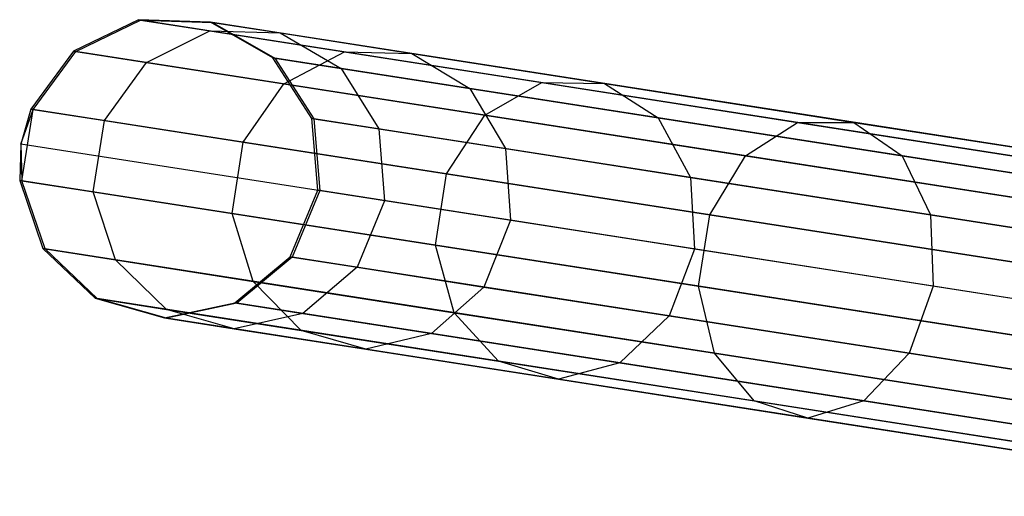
# Model space of a CAD drawing. Extents: x -91 to 91, y -91 to 262.
# Tile 57 of 256: x -90.02 to -83.49, y 11.67 to 14.83. Entities that reach past the tile are written whole.
import ezdxf

# ---------------------------------------------------------------- set-up
doc = ezdxf.new("R2010")
doc.units = 0
doc.header["$LTSCALE"] = 25.4
doc.layers.get('0').update_dxf_attribs({"linetype": 'CONTINUOUS'})

# ---------------------------------------------------------------- blocks, each defined once
blk = doc.blocks.new('ETE0_STL_1')
at = {"color": 0}
for p, q in [((-89.2315, 14.8311, 191.4275), (-89.6617, 14.6229, 191.455)), ((-89.2315, 14.8311, 191.4275), (-89.6617, 14.6229, 191.455)), ((-89.6471, 14.6207, 188.3633), (-89.2173, 14.8289, 188.3945)), ((-89.6471, 14.6207, 188.3633), (-89.2173, 14.8289, 188.3945)), ((-81.6313, 13.6471, 301.4275), (-89.2315, 14.8311, 191.4275)), ((-88.7543, 14.8152, 191.3943), (-89.2315, 14.8311, 191.4275)), ((-81.6313, 13.6471, 301.4275), (-89.2315, 14.8311, 191.4275)), ((-89.2315, 14.8311, 191.4275), (-89.2173, 14.8289, 188.3945)), ((-89.2315, 14.8311, 191.4275), (-89.2173, 14.8289, 188.3945)), ((-88.7543, 14.8152, 191.3943), (-89.2315, 14.8311, 191.4275)), ((-89.2173, 14.8289, 188.3945), (-88.7579, 14.7573, 185.3974)), ((-89.2173, 14.8289, 188.3945), (-88.7579, 14.7573, 185.3974)), ((-89.2173, 14.8289, 188.3945), (-88.7404, 14.813, 188.4322)), ((-89.2173, 14.8289, 188.3945), (-88.7404, 14.813, 188.4322)), ((-81.154, 13.6312, 301.3943), (-88.7543, 14.8152, 191.3943)), ((-88.3393, 14.5787, 191.3631), (-88.7543, 14.8152, 191.3943)), ((-81.154, 13.6312, 301.3943), (-88.7543, 14.8152, 191.3943)), ((-88.7543, 14.8152, 191.3943), (-88.7404, 14.813, 188.4322)), ((-88.7543, 14.8152, 191.3943), (-88.7404, 14.813, 188.4322)), ((-88.3393, 14.5787, 191.3631), (-88.7543, 14.8152, 191.3943)), ((-88.7404, 14.813, 188.4322), (-88.2917, 14.7431, 185.505)), ((-88.7404, 14.813, 188.4322), (-88.2917, 14.7431, 185.505)), ((-88.7404, 14.813, 188.4322), (-88.3257, 14.5766, 188.4676)), ((-88.7404, 14.813, 188.4322), (-88.3257, 14.5766, 188.4676)), ((-89.1788, 14.5477, 185.3081), (-88.7579, 14.7573, 185.3974)), ((-89.1788, 14.5477, 185.3081), (-88.7579, 14.7573, 185.3974)), ((-88.7579, 14.7573, 185.3974), (-87.8635, 14.618, 182.5026)), ((-88.7579, 14.7573, 185.3974), (-87.8635, 14.618, 182.5026)), ((-88.7579, 14.7573, 185.3974), (-88.2917, 14.7431, 185.505)), ((-88.7579, 14.7573, 185.3974), (-88.2917, 14.7431, 185.505)), ((-88.2917, 14.7431, 185.505), (-87.4182, 14.607, 182.6778)), ((-88.2917, 14.7431, 185.505), (-87.4182, 14.607, 182.6778)), ((-88.2917, 14.7431, 185.505), (-87.8871, 14.5083, 185.6063)), ((-88.2917, 14.7431, 185.505), (-87.8871, 14.5083, 185.6063)), ((-89.6617, 14.6229, 191.455), (-89.9461, 14.2383, 191.4705)), ((-89.6617, 14.6229, 191.455), (-89.9461, 14.2383, 191.4705)), ((-89.9314, 14.2361, 188.3457), (-89.6471, 14.6207, 188.3633)), ((-89.9314, 14.2361, 188.3457), (-89.6471, 14.6207, 188.3633)), ((-82.0614, 13.439, 301.455), (-89.6617, 14.6229, 191.455)), ((-82.0614, 13.439, 301.455), (-89.6617, 14.6229, 191.455)), ((-89.6617, 14.6229, 191.455), (-89.6471, 14.6207, 188.3633)), ((-89.6617, 14.6229, 191.455), (-89.6471, 14.6207, 188.3633)), ((-89.6471, 14.6207, 188.3633), (-89.1788, 14.5477, 185.3081)), ((-89.6471, 14.6207, 188.3633), (-89.1788, 14.5477, 185.3081)), ((-80.739, 13.3948, 301.3631), (-88.3393, 14.5787, 191.3631)), ((-88.0816, 14.176, 191.341), (-88.3393, 14.5787, 191.3631)), ((-80.739, 13.3948, 301.3631), (-88.3393, 14.5787, 191.3631)), ((-88.3393, 14.5787, 191.3631), (-88.3257, 14.5766, 188.4676)), ((-88.3393, 14.5787, 191.3631), (-88.3257, 14.5766, 188.4676)), ((-88.0816, 14.176, 191.341), (-88.3393, 14.5787, 191.3631)), ((-88.3257, 14.5766, 188.4676), (-87.8871, 14.5083, 185.6063)), ((-88.3257, 14.5766, 188.4676), (-87.8871, 14.5083, 185.6063)), ((-88.3257, 14.5766, 188.4676), (-88.0682, 14.1739, 188.4928)), ((-88.3257, 14.5766, 188.4676), (-88.0682, 14.1739, 188.4928)), ((-88.2671, 14.4057, 182.3573), (-87.8635, 14.618, 182.5026)), ((-88.2671, 14.4057, 182.3573), (-87.8635, 14.618, 182.5026)), ((-87.8635, 14.618, 182.5026), (-86.554, 14.414, 179.7744)), ((-87.8635, 14.618, 182.5026), (-86.554, 14.414, 179.7744)), ((-87.8635, 14.618, 182.5026), (-87.4182, 14.607, 182.6778)), ((-87.8635, 14.618, 182.5026), (-87.4182, 14.607, 182.6778)), ((-87.4182, 14.607, 182.6778), (-86.1393, 14.4078, 180.0133)), ((-87.4182, 14.607, 182.6778), (-86.1393, 14.4078, 180.0133)), ((-87.4182, 14.607, 182.6778), (-87.0333, 14.3753, 182.8428)), ((-87.4182, 14.607, 182.6778), (-87.0333, 14.3753, 182.8428)), ((-89.4581, 14.1623, 185.2578), (-89.1788, 14.5477, 185.3081)), ((-89.4581, 14.1623, 185.2578), (-89.1788, 14.5477, 185.3081)), ((-89.1788, 14.5477, 185.3081), (-88.2671, 14.4057, 182.3573)), ((-89.1788, 14.5477, 185.3081), (-88.2671, 14.4057, 182.3573)), ((-87.8871, 14.5083, 185.6063), (-87.0333, 14.3753, 182.8428)), ((-87.8871, 14.5083, 185.6063), (-87.0333, 14.3753, 182.8428)), ((-87.8871, 14.5083, 185.6063), (-87.6368, 14.1067, 185.6782)), ((-87.8871, 14.5083, 185.6063), (-87.6368, 14.1067, 185.6782)), ((-88.5367, 14.0188, 182.2753), (-88.2671, 14.4057, 182.3573)), ((-88.5367, 14.0188, 182.2753), (-88.2671, 14.4057, 182.3573)), ((-88.2671, 14.4057, 182.3573), (-86.9323, 14.1978, 179.5764)), ((-88.2671, 14.4057, 182.3573), (-86.9323, 14.1978, 179.5764)), ((-87.0333, 14.3753, 182.8428), (-85.7832, 14.1806, 180.2383)), ((-87.0333, 14.3753, 182.8428), (-85.7832, 14.1806, 180.2383)), ((-87.0333, 14.3753, 182.8428), (-86.7969, 13.9759, 182.9598)), ((-87.0333, 14.3753, 182.8428), (-86.7969, 13.9759, 182.9598)), ((-86.9323, 14.1978, 179.5764), (-86.554, 14.414, 179.7744)), ((-86.9323, 14.1978, 179.5764), (-86.554, 14.414, 179.7744)), ((-86.554, 14.414, 179.7744), (-84.8586, 14.1499, 177.2735)), ((-86.554, 14.414, 179.7744), (-84.8586, 14.1499, 177.2735)), ((-86.554, 14.414, 179.7744), (-86.1393, 14.4078, 180.0133)), ((-86.554, 14.414, 179.7744), (-86.1393, 14.4078, 180.0133)), ((-86.1393, 14.4078, 180.0133), (-84.4834, 14.1498, 177.5707)), ((-86.1393, 14.4078, 180.0133), (-84.4834, 14.1498, 177.5707)), ((-86.1393, 14.4078, 180.0133), (-85.7832, 14.1806, 180.2383)), ((-86.1393, 14.4078, 180.0133), (-85.7832, 14.1806, 180.2383)), ((-89.9461, 14.2383, 191.4705), (-90.0116, 14.0063, 191.4725)), ((-89.9461, 14.2383, 191.4705), (-90.0116, 14.0063, 191.4725)), ((-90.0116, 14.0063, 191.4725), (-89.9314, 14.2361, 188.3457)), ((-90.0116, 14.0063, 191.4725), (-89.9314, 14.2361, 188.3457)), ((-90.0051, 13.7631, 188.3457), (-89.9314, 14.2361, 188.3457)), ((-90.0051, 13.7631, 188.3457), (-89.9314, 14.2361, 188.3457)), ((-82.3458, 13.0544, 301.4705), (-89.9461, 14.2383, 191.4705)), ((-82.3458, 13.0544, 301.4705), (-89.9461, 14.2383, 191.4705)), ((-89.9461, 14.2383, 191.4705), (-89.9314, 14.2361, 188.3457)), ((-89.9461, 14.2383, 191.4705), (-89.9314, 14.2361, 188.3457)), ((-89.9314, 14.2361, 188.3457), (-89.4581, 14.1623, 185.2578)), ((-89.9314, 14.2361, 188.3457), (-89.4581, 14.1623, 185.2578)), ((-87.1875, 13.8086, 179.4646), (-86.9323, 14.1978, 179.5764)), ((-87.1875, 13.8086, 179.4646), (-86.9323, 14.1978, 179.5764)), ((-86.9323, 14.1978, 179.5764), (-85.204, 13.9285, 177.0271)), ((-86.9323, 14.1978, 179.5764), (-85.204, 13.9285, 177.0271)), ((-85.7832, 14.1806, 180.2383), (-84.1646, 13.9284, 177.8507)), ((-85.7832, 14.1806, 180.2383), (-84.1646, 13.9284, 177.8507)), ((-85.7832, 14.1806, 180.2383), (-85.5672, 13.7843, 180.3979)), ((-85.7832, 14.1806, 180.2383), (-85.5672, 13.7843, 180.3979)), ((-89.5318, 13.6894, 185.2578), (-89.4581, 14.1623, 185.2578)), ((-89.5318, 13.6894, 185.2578), (-89.4581, 14.1623, 185.2578)), ((-89.4581, 14.1623, 185.2578), (-88.5367, 14.0188, 182.2753)), ((-89.4581, 14.1623, 185.2578), (-88.5367, 14.0188, 182.2753)), ((-80.4813, 12.9921, 301.341), (-88.0816, 14.176, 191.341)), ((-88.0403, 13.6992, 191.333), (-88.0816, 14.176, 191.341)), ((-80.4813, 12.9921, 301.341), (-88.0816, 14.176, 191.341)), ((-88.0816, 14.176, 191.341), (-88.0682, 14.1739, 188.4928)), ((-88.0816, 14.176, 191.341), (-88.0682, 14.1739, 188.4928)), ((-88.0403, 13.6992, 191.333), (-88.0816, 14.176, 191.341)), ((-88.0682, 14.1739, 188.4928), (-87.6368, 14.1067, 185.6782)), ((-88.0682, 14.1739, 188.4928), (-87.6368, 14.1067, 185.6782)), ((-88.0682, 14.1739, 188.4928), (-88.0269, 13.6972, 188.5019)), ((-88.0682, 14.1739, 188.4928), (-88.0269, 13.6972, 188.5019)), ((-85.204, 13.9285, 177.0271), (-84.8586, 14.1499, 177.2735)), ((-85.204, 13.9285, 177.0271), (-84.8586, 14.1499, 177.2735)), ((-84.8586, 14.1499, 177.2735), (-82.8147, 13.8315, 175.0553)), ((-84.8586, 14.1499, 177.2735), (-82.8147, 13.8315, 175.0553)), ((-84.8586, 14.1499, 177.2735), (-84.4834, 14.1498, 177.5707)), ((-84.8586, 14.1499, 177.2735), (-84.4834, 14.1498, 177.5707)), ((-84.4834, 14.1498, 177.5707), (-82.4873, 13.8389, 175.4043)), ((-84.4834, 14.1498, 177.5707), (-82.4873, 13.8389, 175.4043)), ((-84.4834, 14.1498, 177.5707), (-84.1646, 13.9284, 177.8507)), ((-84.4834, 14.1498, 177.5707), (-84.1646, 13.9284, 177.8507)), ((-87.6368, 14.1067, 185.6782), (-86.7969, 13.9759, 182.9598)), ((-87.6368, 14.1067, 185.6782), (-86.7969, 13.9759, 182.9598)), ((-87.6368, 14.1067, 185.6782), (-87.5981, 13.6304, 185.7042)), ((-87.6368, 14.1067, 185.6782), (-87.5981, 13.6304, 185.7042)), ((-90.0116, 14.0063, 191.4725), (-90.0198, 13.7654, 191.4705)), ((-90.0116, 14.0063, 191.4725), (-90.0198, 13.7654, 191.4705)), ((-82.4113, 12.8224, 301.4725), (-90.0116, 14.0063, 191.4725)), ((-82.4113, 12.8224, 301.4725), (-90.0116, 14.0063, 191.4725)), ((-90.0116, 14.0063, 191.4725), (-90.0051, 13.7631, 188.3457)), ((-90.0116, 14.0063, 191.4725), (-90.0051, 13.7631, 188.3457)), ((-88.6103, 13.5459, 182.2753), (-88.5367, 14.0188, 182.2753)), ((-88.6103, 13.5459, 182.2753), (-88.5367, 14.0188, 182.2753)), ((-88.5367, 14.0188, 182.2753), (-87.1875, 13.8086, 179.4646)), ((-88.5367, 14.0188, 182.2753), (-87.1875, 13.8086, 179.4646)), ((-86.7969, 13.9759, 182.9598), (-85.5672, 13.7843, 180.3979)), ((-86.7969, 13.9759, 182.9598), (-85.5672, 13.7843, 180.3979)), ((-86.7969, 13.9759, 182.9598), (-86.7633, 13.5003, 183.002)), ((-86.7969, 13.9759, 182.9598), (-86.7633, 13.5003, 183.002)), ((-85.4407, 13.5365, 176.8879), (-85.204, 13.9285, 177.0271)), ((-85.4407, 13.5365, 176.8879), (-85.204, 13.9285, 177.0271)), ((-85.204, 13.9285, 177.0271), (-83.1206, 13.604, 174.7659)), ((-85.204, 13.9285, 177.0271), (-83.1206, 13.604, 174.7659)), ((-84.1646, 13.9284, 177.8507), (-82.2134, 13.6244, 175.7331)), ((-84.1646, 13.9284, 177.8507), (-82.2134, 13.6244, 175.7331)), ((-84.1646, 13.9284, 177.8507), (-83.9751, 13.5363, 178.0493)), ((-84.1646, 13.9284, 177.8507), (-83.9751, 13.5363, 178.0493)), ((-87.2612, 13.3357, 179.4646), (-87.1875, 13.8086, 179.4646)), ((-87.2612, 13.3357, 179.4646), (-87.1875, 13.8086, 179.4646)), ((-87.1875, 13.8086, 179.4646), (-85.4407, 13.5365, 176.8879)), ((-87.1875, 13.8086, 179.4646), (-85.4407, 13.5365, 176.8879)), ((-82.4195, 12.5814, 301.4705), (-90.0198, 13.7654, 191.4705)), ((-82.4195, 12.5814, 301.4705), (-90.0198, 13.7654, 191.4705)), ((-90.0198, 13.7654, 191.4705), (-89.8658, 13.3125, 191.455)), ((-90.0198, 13.7654, 191.4705), (-90.0051, 13.7631, 188.3457)), ((-90.0198, 13.7654, 191.4705), (-89.8658, 13.3125, 191.455)), ((-90.0198, 13.7654, 191.4705), (-90.0051, 13.7631, 188.3457)), ((-89.8512, 13.3102, 188.3633), (-90.0051, 13.7631, 188.3457)), ((-90.0051, 13.7631, 188.3457), (-89.5318, 13.6894, 185.2578)), ((-90.0051, 13.7631, 188.3457), (-89.5318, 13.6894, 185.2578)), ((-89.8512, 13.3102, 188.3633), (-90.0051, 13.7631, 188.3457)), ((-85.5672, 13.7843, 180.3979), (-83.9751, 13.5363, 178.0493)), ((-85.5672, 13.7843, 180.3979), (-83.9751, 13.5363, 178.0493)), ((-85.5672, 13.7843, 180.3979), (-85.5409, 13.3099, 180.4554)), ((-85.5672, 13.7843, 180.3979), (-85.5409, 13.3099, 180.4554)), ((-89.3829, 13.2373, 185.3081), (-89.5318, 13.6894, 185.2578)), ((-89.5318, 13.6894, 185.2578), (-88.6103, 13.5459, 182.2753)), ((-89.5318, 13.6894, 185.2578), (-88.6103, 13.5459, 182.2753)), ((-89.3829, 13.2373, 185.3081), (-89.5318, 13.6894, 185.2578)), ((-88.2247, 13.2577, 191.341), (-88.0403, 13.6992, 191.333)), ((-88.2247, 13.2577, 191.341), (-88.0403, 13.6992, 191.333)), ((-88.0269, 13.6972, 188.5019), (-88.2113, 13.2556, 188.4928)), ((-88.0269, 13.6972, 188.5019), (-88.2113, 13.2556, 188.4928)), ((-80.44, 12.5153, 301.333), (-88.0403, 13.6992, 191.333)), ((-80.44, 12.5153, 301.333), (-88.0403, 13.6992, 191.333)), ((-88.0403, 13.6992, 191.333), (-88.0269, 13.6972, 188.5019)), ((-88.0403, 13.6992, 191.333), (-88.0269, 13.6972, 188.5019)), ((-87.5981, 13.6304, 185.7042), (-88.0269, 13.6972, 188.5019)), ((-87.5981, 13.6304, 185.7042), (-88.0269, 13.6972, 188.5019)), ((-87.5981, 13.6304, 185.7042), (-87.7799, 13.1884, 185.6782)), ((-87.5981, 13.6304, 185.7042), (-87.7799, 13.1884, 185.6782)), ((-86.7633, 13.5003, 183.002), (-87.5981, 13.6304, 185.7042)), ((-86.7633, 13.5003, 183.002), (-87.5981, 13.6304, 185.7042)), ((-88.4713, 13.0953, 182.3573), (-88.6103, 13.5459, 182.2753)), ((-88.6103, 13.5459, 182.2753), (-87.2612, 13.3357, 179.4646)), ((-88.6103, 13.5459, 182.2753), (-87.2612, 13.3357, 179.4646)), ((-88.4713, 13.0953, 182.3573), (-88.6103, 13.5459, 182.2753)), ((-85.5144, 13.0636, 176.8879), (-85.4407, 13.5365, 176.8879)), ((-85.5144, 13.0636, 176.8879), (-85.4407, 13.5365, 176.8879)), ((-85.4407, 13.5365, 176.8879), (-83.335, 13.2085, 174.6025)), ((-85.4407, 13.5365, 176.8879), (-83.335, 13.2085, 174.6025)), ((-83.9751, 13.5363, 178.0493), (-82.0557, 13.2373, 175.9662)), ((-83.9751, 13.5363, 178.0493), (-82.0557, 13.2373, 175.9662)), ((-83.9751, 13.5363, 178.0493), (-83.9583, 13.0634, 178.1209)), ((-83.9751, 13.5363, 178.0493), (-83.9583, 13.0634, 178.1209)), ((-86.7633, 13.5003, 183.002), (-86.94, 13.0575, 182.9598)), ((-86.7633, 13.5003, 183.002), (-86.94, 13.0575, 182.9598)), ((-85.5409, 13.3099, 180.4554), (-86.7633, 13.5003, 183.002)), ((-85.5409, 13.3099, 180.4554), (-86.7633, 13.5003, 183.002)), ((-87.1365, 12.8873, 179.5764), (-87.2612, 13.3357, 179.4646)), ((-87.2612, 13.3357, 179.4646), (-85.5144, 13.0636, 176.8879)), ((-87.2612, 13.3357, 179.4646), (-85.5144, 13.0636, 176.8879)), ((-87.1365, 12.8873, 179.5764), (-87.2612, 13.3357, 179.4646)), ((-82.2655, 12.1285, 301.455), (-89.8658, 13.3125, 191.455)), ((-89.8658, 13.3125, 191.455), (-89.5194, 12.9834, 191.4275)), ((-82.2655, 12.1285, 301.455), (-89.8658, 13.3125, 191.455)), ((-89.8658, 13.3125, 191.455), (-89.8512, 13.3102, 188.3633)), ((-89.8658, 13.3125, 191.455), (-89.5194, 12.9834, 191.4275)), ((-89.8658, 13.3125, 191.455), (-89.8512, 13.3102, 188.3633)), ((-89.5051, 12.9811, 188.3945), (-89.8512, 13.3102, 188.3633)), ((-89.8512, 13.3102, 188.3633), (-89.3829, 13.2373, 185.3081)), ((-89.8512, 13.3102, 188.3633), (-89.3829, 13.2373, 185.3081)), ((-89.5051, 12.9811, 188.3945), (-89.8512, 13.3102, 188.3633)), ((-85.5409, 13.3099, 180.4554), (-85.7103, 12.866, 180.3979)), ((-85.5409, 13.3099, 180.4554), (-85.7103, 12.866, 180.3979)), ((-83.9583, 13.0634, 178.1209), (-85.5409, 13.3099, 180.4554)), ((-83.9583, 13.0634, 178.1209), (-85.5409, 13.3099, 180.4554)), ((-89.0457, 12.9096, 185.3974), (-89.3829, 13.2373, 185.3081)), ((-89.3829, 13.2373, 185.3081), (-88.4713, 13.0953, 182.3573)), ((-89.3829, 13.2373, 185.3081), (-88.4713, 13.0953, 182.3573)), ((-89.0457, 12.9096, 185.3974), (-89.3829, 13.2373, 185.3081)), ((-88.5927, 12.9524, 191.3631), (-88.2247, 13.2577, 191.341)), ((-88.5927, 12.9524, 191.3631), (-88.2247, 13.2577, 191.341)), ((-88.2113, 13.2556, 188.4928), (-88.5791, 12.9503, 188.4676)), ((-88.2113, 13.2556, 188.4928), (-88.5791, 12.9503, 188.4676)), ((-80.6244, 12.0737, 301.341), (-88.2247, 13.2577, 191.341)), ((-80.6244, 12.0737, 301.341), (-88.2247, 13.2577, 191.341)), ((-88.2247, 13.2577, 191.341), (-88.2113, 13.2556, 188.4928)), ((-88.2247, 13.2577, 191.341), (-88.2113, 13.2556, 188.4928)), ((-88.2113, 13.2556, 188.4928), (-87.7799, 13.1884, 185.6782)), ((-88.2113, 13.2556, 188.4928), (-87.7799, 13.1884, 185.6782)), ((-87.7799, 13.1884, 185.6782), (-88.1405, 12.8819, 185.6063)), ((-87.7799, 13.1884, 185.6782), (-88.1405, 12.8819, 185.6063)), ((-87.7799, 13.1884, 185.6782), (-86.94, 13.0575, 182.9598)), ((-87.7799, 13.1884, 185.6782), (-86.94, 13.0575, 182.9598)), ((-88.1513, 12.7703, 182.5026), (-88.4713, 13.0953, 182.3573)), ((-88.4713, 13.0953, 182.3573), (-87.1365, 12.8873, 179.5764)), ((-88.4713, 13.0953, 182.3573), (-87.1365, 12.8873, 179.5764)), ((-88.1513, 12.7703, 182.5026), (-88.4713, 13.0953, 182.3573)), ((-86.94, 13.0575, 182.9598), (-87.2866, 12.7489, 182.8428)), ((-86.94, 13.0575, 182.9598), (-87.2866, 12.7489, 182.8428)), ((-86.94, 13.0575, 182.9598), (-85.7103, 12.866, 180.3979)), ((-86.94, 13.0575, 182.9598), (-85.7103, 12.866, 180.3979)), ((-85.4082, 12.6181, 177.0271), (-85.5144, 13.0636, 176.8879)), ((-85.5144, 13.0636, 176.8879), (-83.4087, 12.7355, 174.6025)), ((-85.5144, 13.0636, 176.8879), (-83.4087, 12.7355, 174.6025)), ((-85.4082, 12.6181, 177.0271), (-85.5144, 13.0636, 176.8879)), ((-83.9583, 13.0634, 178.1209), (-84.1181, 12.6179, 178.0493)), ((-83.9583, 13.0634, 178.1209), (-84.1181, 12.6179, 178.0493)), ((-82.0505, 12.7662, 176.0504), (-83.9583, 13.0634, 178.1209)), ((-82.0505, 12.7662, 176.0504), (-83.9583, 13.0634, 178.1209)), ((-81.9191, 11.7994, 301.4275), (-89.5194, 12.9834, 191.4275)), ((-89.5194, 12.9834, 191.4275), (-89.0599, 12.8534, 191.3943)), ((-81.9191, 11.7994, 301.4275), (-89.5194, 12.9834, 191.4275)), ((-89.5194, 12.9834, 191.4275), (-89.0599, 12.8534, 191.3943)), ((-89.5194, 12.9834, 191.4275), (-89.5051, 12.9811, 188.3945)), ((-89.5194, 12.9834, 191.4275), (-89.5051, 12.9811, 188.3945)), ((-89.046, 12.8512, 188.4322), (-89.5051, 12.9811, 188.3945)), ((-89.5051, 12.9811, 188.3945), (-89.0457, 12.9096, 185.3974)), ((-89.5051, 12.9811, 188.3945), (-89.0457, 12.9096, 185.3974)), ((-89.046, 12.8512, 188.4322), (-89.5051, 12.9811, 188.3945)), ((-89.0599, 12.8534, 191.3943), (-88.5927, 12.9524, 191.3631)), ((-89.0599, 12.8534, 191.3943), (-88.5927, 12.9524, 191.3631)), ((-88.5791, 12.9503, 188.4676), (-89.046, 12.8512, 188.4322)), ((-88.5791, 12.9503, 188.4676), (-89.046, 12.8512, 188.4322)), ((-80.9924, 11.7684, 301.3631), (-88.5927, 12.9524, 191.3631)), ((-80.9924, 11.7684, 301.3631), (-88.5927, 12.9524, 191.3631)), ((-88.5927, 12.9524, 191.3631), (-88.5791, 12.9503, 188.4676)), ((-88.5927, 12.9524, 191.3631), (-88.5791, 12.9503, 188.4676)), ((-88.5791, 12.9503, 188.4676), (-88.1405, 12.8819, 185.6063)), ((-88.5791, 12.9503, 188.4676), (-88.1405, 12.8819, 185.6063)), ((-88.5973, 12.7813, 185.505), (-89.0457, 12.9096, 185.3974)), ((-89.0457, 12.9096, 185.3974), (-88.1513, 12.7703, 182.5026)), ((-89.0457, 12.9096, 185.3974), (-88.1513, 12.7703, 182.5026)), ((-88.5973, 12.7813, 185.505), (-89.0457, 12.9096, 185.3974)), ((-88.1405, 12.8819, 185.6063), (-88.5973, 12.7813, 185.505)), ((-88.1405, 12.8819, 185.6063), (-88.5973, 12.7813, 185.505)), ((-88.1405, 12.8819, 185.6063), (-87.2866, 12.7489, 182.8428)), ((-88.1405, 12.8819, 185.6063), (-87.2866, 12.7489, 182.8428)), ((-86.8419, 12.5663, 179.7744), (-87.1365, 12.8873, 179.5764)), ((-87.1365, 12.8873, 179.5764), (-85.4082, 12.6181, 177.0271)), ((-87.1365, 12.8873, 179.5764), (-85.4082, 12.6181, 177.0271)), ((-86.8419, 12.5663, 179.7744), (-87.1365, 12.8873, 179.5764)), ((-81.4596, 11.6694, 301.3943), (-89.0599, 12.8534, 191.3943)), ((-81.4596, 11.6694, 301.3943), (-89.0599, 12.8534, 191.3943)), ((-89.0599, 12.8534, 191.3943), (-89.046, 12.8512, 188.4322)), ((-89.0599, 12.8534, 191.3943), (-89.046, 12.8512, 188.4322)), ((-89.046, 12.8512, 188.4322), (-88.5973, 12.7813, 185.505)), ((-89.046, 12.8512, 188.4322), (-88.5973, 12.7813, 185.505)), ((-85.7103, 12.866, 180.3979), (-86.0365, 12.5542, 180.2383)), ((-85.7103, 12.866, 180.3979), (-86.0365, 12.5542, 180.2383)), ((-85.7103, 12.866, 180.3979), (-84.1181, 12.6179, 178.0493)), ((-85.7103, 12.866, 180.3979), (-84.1181, 12.6179, 178.0493)), ((-88.5973, 12.7813, 185.505), (-87.7238, 12.6453, 182.6778)), ((-88.5973, 12.7813, 185.505), (-87.7238, 12.6453, 182.6778)), ((-87.7238, 12.6453, 182.6778), (-88.1513, 12.7703, 182.5026)), ((-88.1513, 12.7703, 182.5026), (-86.8419, 12.5663, 179.7744)), ((-88.1513, 12.7703, 182.5026), (-86.8419, 12.5663, 179.7744)), ((-87.7238, 12.6453, 182.6778), (-88.1513, 12.7703, 182.5026)), ((-87.2866, 12.7489, 182.8428), (-87.7238, 12.6453, 182.6778)), ((-87.2866, 12.7489, 182.8428), (-87.7238, 12.6453, 182.6778)), ((-87.2866, 12.7489, 182.8428), (-86.0365, 12.5542, 180.2383)), ((-87.2866, 12.7489, 182.8428), (-86.0365, 12.5542, 180.2383)), ((-87.7238, 12.6453, 182.6778), (-86.4449, 12.446, 180.0133)), ((-87.7238, 12.6453, 182.6778), (-86.4449, 12.446, 180.0133)), ((-85.1464, 12.3021, 177.2735), (-85.4082, 12.6181, 177.0271)), ((-85.4082, 12.6181, 177.0271), (-83.3248, 12.2936, 174.7659)), ((-85.4082, 12.6181, 177.0271), (-83.3248, 12.2936, 174.7659)), ((-85.1464, 12.3021, 177.2735), (-85.4082, 12.6181, 177.0271)), ((-84.1181, 12.6179, 178.0493), (-84.4179, 12.3021, 177.8507)), ((-84.1181, 12.6179, 178.0493), (-84.4179, 12.3021, 177.8507)), ((-84.1181, 12.6179, 178.0493), (-82.1988, 12.3189, 175.9662)), ((-84.1181, 12.6179, 178.0493), (-82.1988, 12.3189, 175.9662)), ((-86.4449, 12.446, 180.0133), (-86.8419, 12.5663, 179.7744)), ((-86.8419, 12.5663, 179.7744), (-85.1464, 12.3021, 177.2735)), ((-86.8419, 12.5663, 179.7744), (-85.1464, 12.3021, 177.2735)), ((-86.4449, 12.446, 180.0133), (-86.8419, 12.5663, 179.7744)), ((-86.0365, 12.5542, 180.2383), (-86.4449, 12.446, 180.0133)), ((-86.0365, 12.5542, 180.2383), (-86.4449, 12.446, 180.0133)), ((-86.0365, 12.5542, 180.2383), (-84.4179, 12.3021, 177.8507)), ((-86.0365, 12.5542, 180.2383), (-84.4179, 12.3021, 177.8507)), ((-86.4449, 12.446, 180.0133), (-84.789, 12.1881, 177.5707)), ((-86.4449, 12.446, 180.0133), (-84.789, 12.1881, 177.5707)), ((-84.789, 12.1881, 177.5707), (-85.1464, 12.3021, 177.2735)), ((-85.1464, 12.3021, 177.2735), (-83.1025, 11.9838, 175.0553)), ((-85.1464, 12.3021, 177.2735), (-83.1025, 11.9838, 175.0553)), ((-84.789, 12.1881, 177.5707), (-85.1464, 12.3021, 177.2735)), ((-84.4179, 12.3021, 177.8507), (-84.789, 12.1881, 177.5707)), ((-84.4179, 12.3021, 177.8507), (-84.789, 12.1881, 177.5707)), ((-84.4179, 12.3021, 177.8507), (-82.4667, 11.9981, 175.7331)), ((-84.4179, 12.3021, 177.8507), (-82.4667, 11.9981, 175.7331)), ((-84.789, 12.1881, 177.5707), (-82.7929, 11.8771, 175.4043)), ((-84.789, 12.1881, 177.5707), (-82.7929, 11.8771, 175.4043))]:
    blk.add_line(p, q, dxfattribs=at)

msp = doc.modelspace()

# ---------------------------------------------------------------- block references
at = {"color": 253}
msp.add_blockref('ETE0_STL_1', (0, 0), dxfattribs=at)

doc.saveas('drawing.dxf')
